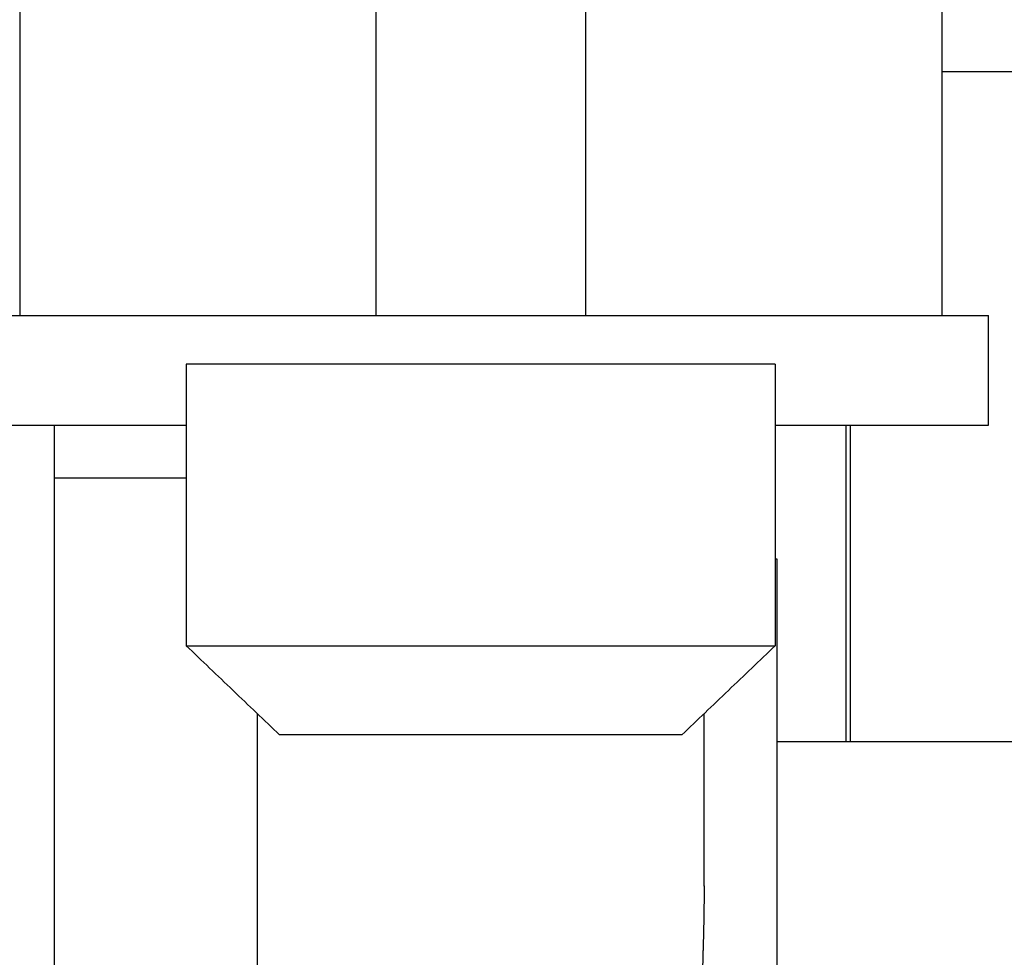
# Model space of a CAD drawing. Header units: inches. Extents: x 0 to 20790, y -12 to 14700.
# Tile 151 of 256: x 6049 to 6291, y 10326 to 10557. Entities that reach past the tile are written whole.
import ezdxf

# ---------------------------------------------------------------- set-up
doc = ezdxf.new("R2010")
doc.units = ezdxf.units.IN
doc.layers.add('1', color=7, linetype='Continuous', true_color=0xffffff)
doc.layers.add('254', color=7, linetype='Continuous', true_color=0xffffff)
doc.styles.add('latin_extended', font='simplex.shx')
doc.dimstyles.get("Standard").update_dxf_attribs({"dimtxt": 0.18, "dimasz": 0.18, "dimexe": 0.18, "dimexo": 0.0625, "dimgap": 0.09, "dimtad": 0, "dimtih": 1, "dimtoh": 1, "dimdec": 4, "dimzin": 0, "dimdsep": 46, "dimtxsty": 'Standard', "dimcen": 0.09, "dimadec": 0, "dimazin": 0, "dimtfac": 1, "dimtdec": 4, "dimtofl": 0, "dimtmove": 0, "dimatfit": 3, "dimfxl": 1, "dimtolj": 1, "dimtzin": 0, "dimarcsym": 0})

# ---------------------------------------------------------------- blocks, each defined once
blk = doc.blocks.new('_U4')
at = {"layer": '254', "color": 3, "linetype": 'Continuous', "lineweight": 13, "transparency": 16777216}
for p, q in [((7390.63, 11881.88), (7390.63, 8755.94)), ((703.13, 10033.94), (703.13, 8755.94)), ((825.63, 8790.94), (7268.13, 8790.94))]:
    blk.add_line(p, q, dxfattribs=at)
at = {"layer": '254', "color": 3, "transparency": 16777216}
for points in [[(825.63, 8811.36), (825.63, 8770.52), (703.13, 8790.94)], [(7268.13, 8770.52), (7268.13, 8811.36), (7390.63, 8790.94)]]:
    blk.add_solid(points, dxfattribs=at)
at = {"layer": 'Defpoints', "color": 0, "transparency": 16777216}
for p in [(7390.63, 11916.88), (703.13, 10068.94), (7390.63, 8790.94)]:
    blk.add_point(p, dxfattribs=at)
at = {"layer": '254', "color": 2, "lineweight": 13, "transparency": 16777216, "insert": (3831.05, 8974.69), "char_height": 122.5, "attachment_point": 1, "style": 'latin_extended'}
blk.add_mtext('\\A1;6687', dxfattribs=at)

msp = doc.modelspace()

# ---------------------------------------------------------------- linework, layer by layer
at = {"layer": '1', "color": 2, "linetype": 'Continuous', "lineweight": 25}
for p, q in [((6048.634, 10721.442), (6048.634, 10483.942)), ((6136.334, 10721.442), (6136.334, 10483.942)), ((6187.934, 10721.442), (6187.934, 10483.942)), ((6275.634, 10721.442), (6275.634, 10483.942)), ((6306.134, 10543.942), (6275.634, 10543.942)), ((6037.134, 10483.942), (6287.134, 10483.942)), ((6287.134, 10456.942), (6287.134, 10483.942)), ((6234.634, 10471.942), (6089.634, 10471.942)), ((6089.634, 10471.942), (6089.634, 10402.636)), ((6234.634, 10471.942), (6234.634, 10402.636)), ((6037.134, 10456.942), (6089.634, 10456.942)), ((6057.134, 10456.94), (6057.134, 10182.737)), ((6234.634, 10456.942), (6287.134, 10456.942)), ((6252.134, 10378.954), (6252.134, 10456.952)), ((6253.134, 10378.949), (6253.134, 10456.956)), ((6057.134, 10443.942), (6089.634, 10443.942)), ((6235.134, 10423.942), (6234.634, 10423.942)), ((6235.134, 10163.942), (6235.134, 10423.942)), ((6089.634, 10402.636), (6234.634, 10402.636)), ((6107.134, 10385.897), (6107.134, 10171.942)), ((6217.134, 10343.425), (6217.134, 10385.897)), ((6211.634, 10380.636), (6112.634, 10380.636)), ((6403.134, 10378.942), (6235.134, 10378.942))]:
    msp.add_line(p, q, dxfattribs=at)
for points, knots in [([(6089.634, 10402.636), (6091.559, 10400.795), (6093.482, 10398.955), (6097.324, 10395.28), (6099.243, 10393.444), (6103.077, 10389.777), (6104.992, 10387.945), (6108.817, 10384.287), (6110.727, 10382.46), (6112.634, 10380.636)], [0, 0, 0, 0, 0.25, 0.25, 0.5, 0.5, 0.75, 0.75, 1, 1, 1, 1]), ([(6234.634, 10402.636), (6232.709, 10400.795), (6230.786, 10398.955), (6226.944, 10395.28), (6225.024, 10393.444), (6221.19, 10389.777), (6219.276, 10387.945), (6215.451, 10384.287), (6213.541, 10382.46), (6211.634, 10380.636)], [0, 0, 0, 0, 0.25, 0.25, 0.5, 0.5, 0.75, 0.75, 1, 1, 1, 1]), ([(6217.134, 10343.464), (6217.133, 10342.269), (6217.125, 10341.066), (6217.097, 10338.34), (6217.073, 10336.813), (6217.014, 10333.735), (6216.978, 10332.184), (6216.92, 10329.839), (6216.89, 10328.663), (6216.853, 10327.282), (6216.837, 10326.688), (6216.826, 10326.292), (6216.821, 10326.094), (6216.772, 10324.309), (6216.727, 10322.719), (6216.639, 10319.534), (6216.553, 10316.343), (6216.437, 10311.539), (6216.342, 10306.719), (6216.274, 10301.881), (6216.237, 10297.025), (6216.232, 10292.152), (6216.252, 10288.892), (6216.27, 10286.851), (6216.275, 10286.442), (6216.281, 10285.829), (6216.284, 10285.625), (6216.288, 10285.216), (6216.301, 10284.196), (6216.315, 10283.178), (6216.353, 10280.741), (6216.412, 10277.506), (6216.524, 10272.695), (6216.65, 10267.926), (6216.738, 10264.775), (6216.825, 10261.637), (6216.868, 10260.075), (6216.948, 10256.964), (6216.985, 10255.415), (6217.05, 10252.332), (6217.078, 10250.797), (6217.118, 10247.741), (6217.131, 10246.22), (6217.134, 10244.574), (6217.134, 10244.443), (6217.134, 10244.311)], [0, 0, 0, 0, 0.0382553, 0.0382553, 0.0861343, 0.0861343, 0.1340132, 0.1340132, 0.1579527, 0.1699224, 0.1759073, 0.1759073, 0.1818922, 0.1818922, 0.2297711, 0.2297711, 0.2776501, 0.3255291, 0.373408, 0.421287, 0.4691659, 0.5170449, 0.5649239, 0.5649239, 0.5768936, 0.5768936, 0.5828785, 0.5828785, 0.5888634, 0.6128028, 0.6128028, 0.6606818, 0.7085608, 0.7564397, 0.8043187, 0.8043187, 0.8521976, 0.8521976, 0.9000766, 0.9000766, 0.9479556, 0.9479556, 0.9958345, 0.9958345, 1, 1, 1, 1])]:
    msp.add_open_spline(points, degree=3, knots=knots, dxfattribs=at)

# ---------------------------------------------------------------- dimensions: what is measured, and where the dimension line sits
at = {"layer": '254', "color": 2, "linetype": 'Continuous', "lineweight": 13}
dim = msp.add_linear_dim(base=(7390.6338, 8790.9416), p1=(703.1339, 10068.9416), p2=(7390.6338, 11916.8821), dimstyle='Standard', override={"dimscale": 35, "dimtxt": 3.5, "dimasz": 3.5, "dimexe": 1, "dimexo": 1, "dimgap": 1.75, "dimtad": 1, "dimtih": 1, "dimtoh": 0, "dimdec": 0, "dimlfac": 1, "dimzin": 8, "dimdsep": 46, "dimlunit": 2, "dimtxsty": 'latin_extended', "dimsah": 1, "dimse1": 0, "dimse2": 0, "dimsd1": 0, "dimsd2": 0, "dimclrd": 3, "dimclre": 3, "dimclrt": 2, "dimtol": 0, "dimtm": -0.1, "dimtfac": 0.714286, "dimtdec": 3, "dimtofl": 1, "dimtmove": 0, "dimtzin": 8, "dimlwd": 13, "dimlwe": 13}, dxfattribs=at)
dim.commit()
dim.dimension.update_dxf_attribs({"geometry": '_U4', "text_midpoint": (4046.8839, 8790.9416), "dimtype": 160})

doc.saveas('drawing.dxf')
